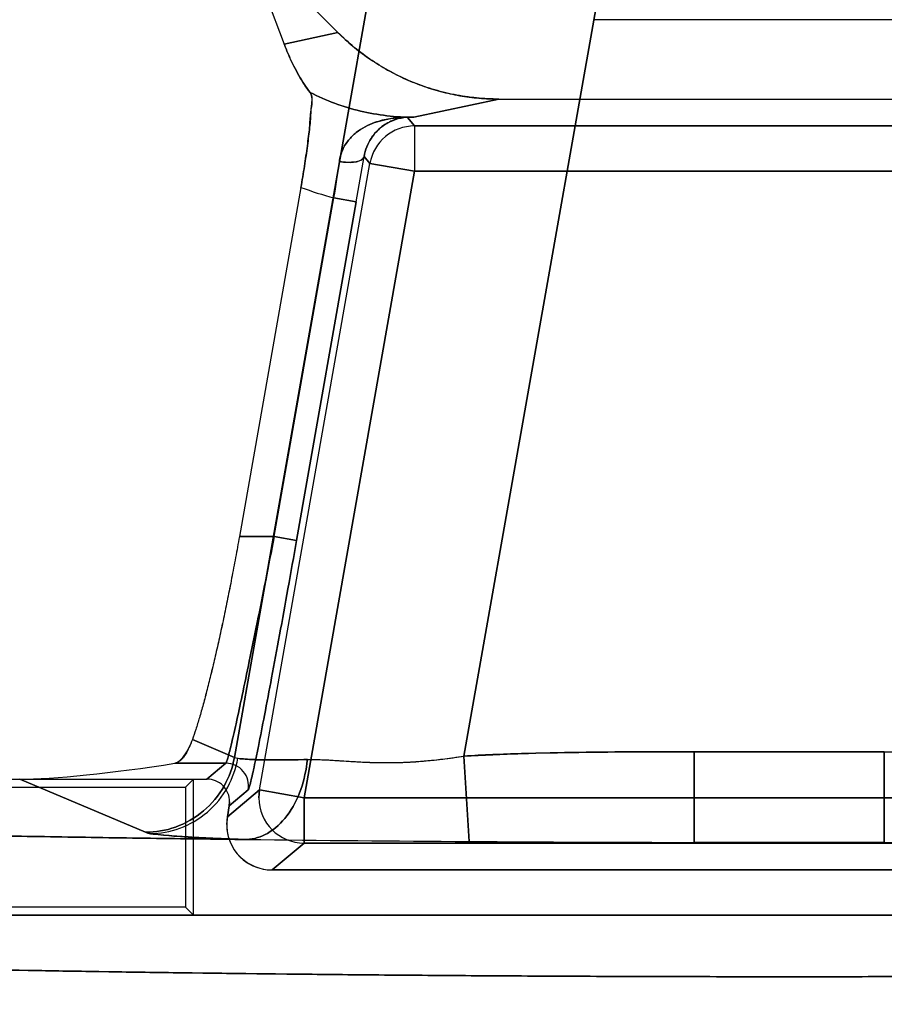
# Model space of a CAD drawing. Header units: millimetres. Extents: x 0 to 297, y 0 to 210.
# Tile 195 of 256: x 56.281 to 56.414, y 160.303 to 160.455. Entities that reach past the tile are written whole.
import ezdxf

# ---------------------------------------------------------------- set-up
doc = ezdxf.new("R2010")
doc.units = ezdxf.units.MM
doc.header["$LTSCALE"] = 16.335
doc.layers.get('0').update_dxf_attribs({"linetype": 'CONTINUOUS'})
for name, color, linetype in [('AXES_REF', 7, 'CONTINUOUS'), ('INTFCLR_1', 7, 'CONTINUOUS'), ('INTFCLR_72935', 7, 'CONTINUOUS')]:
    doc.layers.add(name, color=color, linetype=linetype)

msp = doc.modelspace()

# ---------------------------------------------------------------- linework, layer by layer
at = {"color": 7, "linetype": 'Continuous'}
for radius in [6.787079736, 6.7865, 6.743039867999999]:
    msp.add_circle((57.4637311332, 154.7114782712), radius, dxfattribs=at)
msp.add_arc((57.4637311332, 154.7114782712), 6.72, 278.2771290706, 261.7228709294, dxfattribs=at)
at = {"layer": 'AXES_REF', "color": 9, "linetype": 'Continuous'}
msp.add_circle((57.4637311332, 154.7114782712), 6.191158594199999, dxfattribs=at)
at = {"layer": 'INTFCLR_1', "color": 9, "linetype": 'Continuous'}
for p, q in [((56.3359820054, 160.4665900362), (56.3138937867, 160.3413215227)), ((56.3493319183, 160.3415111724), (56.3703191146, 160.4605354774)), ((56.3298786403, 160.4532249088), (56.3215761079, 160.4514453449)), ((56.3415850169, 160.4401361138), (56.3547161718, 160.4429506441)), ((56.3405903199, 160.440123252), (56.3415850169, 160.4401361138)), ((56.3417055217, 160.4387942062), (56.3405903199, 160.440123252)), ((56.3417055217, 160.4387942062), (56.3417055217, 160.4317952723)), ((56.4573653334, 160.4387942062), (56.3417055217, 160.4387942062)), ((56.3177617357, 160.3363085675), (56.3348129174, 160.4330106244)), ((56.3348129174, 160.4330106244), (56.33391698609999, 160.4340783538)), ((56.3348129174, 160.4330106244), (56.3417055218, 160.4317952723)), ((56.32465434, 160.3350932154), (56.3417055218, 160.4317952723)), ((56.4573653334, 160.4317952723), (56.3417055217, 160.4317952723)), ((56.32004325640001, 160.3753996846), (56.3292656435, 160.427702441)), ((56.3327119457, 160.427094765), (56.3234895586, 160.3747920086)), ((56.3292656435, 160.427702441), (56.3327119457, 160.427094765)), ((56.3146567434, 160.3753996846), (56.32004325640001, 160.3753996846)), ((56.3234895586, 160.3747920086), (56.32004325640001, 160.3753996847)), ((56.3074062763, 160.3440615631), (56.3138937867, 160.3413215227)), ((56.3848462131, 160.3281898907), (56.3848462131, 160.3421813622)), ((56.3848462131, 160.3421813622), (56.414224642, 160.3421813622)), ((56.414224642, 160.3421813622), (56.414224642, 160.3281898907)), ((56.3047188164, 160.3404050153), (56.3125852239, 160.3404050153)), ((56.30966021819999, 160.3379506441), (56.3125852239, 160.3404050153)), ((56.3138937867, 160.3413215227), (56.3144296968, 160.3411717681)), ((56.3493319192, 160.3415111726), (56.3501189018, 160.3283358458)), ((56.300158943, 160.3297518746), (56.2807469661, 160.3379506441)), ((56.3128082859, 160.3321521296), (56.3177617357, 160.3363085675)), ((56.3160315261, 160.3362978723), (56.3131065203, 160.3338435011)), ((56.3177617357, 160.3363085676), (56.3176558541, 160.3350932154)), ((56.32465434, 160.3350932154), (56.3177617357, 160.3363085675)), ((56.32465434, 160.3350932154), (56.32465434, 160.3280942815)), ((56.4744165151, 160.3350932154), (56.32465434, 160.3350932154)), ((56.3009129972, 160.3295636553), (56.300158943, 160.3297518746)), ((56.32465434, 160.3280942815), (56.3197008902, 160.3239378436)), ((56.32465434, 160.3280942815), (56.4744165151, 160.3280942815)), ((56.3848462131, 160.3281898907), (56.414224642, 160.3281898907))]:
    msp.add_line(p, q, dxfattribs=at)
at = {"layer": 'INTFCLR_1', "color": 6, "linetype": 'Continuous'}
for p, q in [((56.3153878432, 160.4677157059), (56.3215761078, 160.4514453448)), ((56.3298786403, 160.4532249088), (56.3153878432, 160.4677157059)), ((56.4296545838, 160.4552006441), (56.3694162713, 160.4552006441)), ((56.3547161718, 160.4429506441), (56.4443546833, 160.4429506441)), ((56.324164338, 160.429319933), (56.3146567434, 160.3753996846)), ((56.13112358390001, 160.3379506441), (56.30966021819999, 160.3379506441)), ((56.3131065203, 160.3338435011), (56.31315970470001, 160.3344513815)), ((56.3131065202, 160.3338435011), (56.3128082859, 160.3321521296)), ((56.3197008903, 160.3239378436), (56.47936996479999, 160.3239378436)), ((56.6603476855, 160.3169378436), (56.1387231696, 160.3169378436))]:
    msp.add_line(p, q, dxfattribs=at)
at = {"layer": 'INTFCLR_1', "color": 7, "linetype": 'Continuous'}
for p, q in [((56.3405903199, 160.440123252), (56.34048118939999, 160.4401306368)), ((56.34098516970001, 160.4401402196), (56.3408910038, 160.4401385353)), ((56.32515252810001, 160.3409866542), (56.32747785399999, 160.3409585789))]:
    msp.add_line(p, q, dxfattribs=at)
at = {"layer": 'INTFCLR_1', "color": 9, "linetype": 'Continuous'}
for centre, radius, start, end in [((56.34040549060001, 160.5666221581), 0.126491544, 270.0342886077, 270.5342875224), ((56.3417075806, 160.4317928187), 0.007001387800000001, 90.0168482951, 169.983151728), ((56.0071626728, 160.4783285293), 0.32605711, 351.0676900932, 352.0663365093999), ((55.40987968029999, 160.5899338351), 0.9370890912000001, 349.9928440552, 350.4261478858), ((56.34158577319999, 160.4753993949), 0.0492623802, 249.2897728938, 255.5170824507), ((56.3125837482, 160.3369044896), 0.003500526, 350.0601726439, 89.9758454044), ((56.32465765, 160.33509605), 0.007001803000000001, 180.0231954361, 269.9729146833)]:
    msp.add_arc(centre, radius, start, end, dxfattribs=at)
at = {"layer": 'INTFCLR_1', "color": 6, "linetype": 'Continuous'}
for centre, radius, start, end in [((56.3096620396, 160.3344529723), 0.003497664, 359.9739411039, 90.02983578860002), ((56.3197002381, 160.3309362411), 0.006998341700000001, 169.9947483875, 270.0053381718), ((56.3953289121, 167.3033717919), 6.9751823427, 269.3467848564, 269.6286318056), ((56.3991072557, 167.8553168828), 7.527140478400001, 269.6271033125, 269.8914464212), ((56.3995354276, 168.0146315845), 7.6864557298, 269.8905047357, 270.1094952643), ((56.3999623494, 167.8556266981), 7.5274502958, 270.108558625, 270.3728908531)]:
    msp.add_arc(centre, radius, start, end, dxfattribs=at)
msp.add_ellipse((56.3028205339, 160.3426192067), major_axis=(0.0261618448, 0.0039738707), ratio=0.0936581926, start_param=-2.5890598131, end_param=-1.5124059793, dxfattribs=at)
for points, knots in [([(56.3298786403, 160.4532249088), (56.3306062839, 160.4524972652), (56.33212414, 160.4511077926), (56.3345769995, 160.4492306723), (56.3371886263, 160.4475743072), (56.339938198, 160.4461534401), (56.3427909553, 160.4449844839), (56.345707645, 160.44407741), (56.3486642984, 160.4434310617), (56.351669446, 160.443038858), (56.35369343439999, 160.4429506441), (56.3547161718, 160.4429506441)], [0, 0, 0, 0, 0.1119609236, 0.2235464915, 0.335643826, 0.4479966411, 0.5598491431, 0.6706416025, 0.7799103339, 0.8887251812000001, 1, 1, 1, 1]), ([(56.32556790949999, 160.4439634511), (56.3252566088, 160.4443773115), (56.3246616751, 160.4452286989), (56.323830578, 160.4465882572), (56.3230276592, 160.4480847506), (56.3222653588, 160.4497138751), (56.3217966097, 160.4508655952), (56.3215761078, 160.4514453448)], [0, 0, 0, 0, 0.1826345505, 0.3659832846, 0.5616736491, 0.7812534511, 1, 1, 1, 1]), ([(56.32556790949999, 160.4439634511), (56.3259819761, 160.4434129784), (56.3256740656, 160.4418447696), (56.3256534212, 160.4396747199), (56.32539431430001, 160.4376002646), (56.3251637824, 160.4357239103), (56.32494819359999, 160.4341797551), (56.3247088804, 160.4325827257), (56.3244472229, 160.4309561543), (56.3242606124, 160.4298659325), (56.324164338, 160.429319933)], [0, 0, 0, 0, 0.1400178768, 0.2798816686, 0.4584717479, 0.5589855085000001, 0.6651364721, 0.7751652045, 0.8873012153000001, 1, 1, 1, 1]), ([(56.3146567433, 160.3753996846), (56.3144671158, 160.3743242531), (56.3140804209, 160.3721808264), (56.3134781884, 160.3689887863), (56.31285903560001, 160.3658477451), (56.3122283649, 160.3627858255), (56.3115917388, 160.3598300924), (56.3109548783, 160.3570070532), (56.3103234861, 160.3543419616), (56.3097032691, 160.351858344), (56.3090998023, 160.349577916), (56.3085184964, 160.3475203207), (56.3079649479, 160.3457035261), (56.3075901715, 160.3445796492), (56.3074062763, 160.3440615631)], [0, 0, 0, 0, 0.1017659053, 0.2029687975, 0.3027121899, 0.4001097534, 0.4942963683, 0.5844706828, 0.6697964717, 0.7495265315, 0.8230208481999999, 0.8896173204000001, 0.9487681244, 1, 1, 1, 1]), ([(56.3074062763, 160.3440615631), (56.3072560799, 160.3436384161), (56.3068736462, 160.3427336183), (56.3060551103, 160.3414916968), (56.30528760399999, 160.3404946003), (56.3047188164, 160.3404050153)], [0, 0, 0, 0, 0.2911871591, 0.6265910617, 1, 1, 1, 1]), ([(56.3158082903, 160.3286428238), (56.3133134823, 160.328671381), (56.3083502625, 160.3287310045), (56.3009472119, 160.3288285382), (56.29362976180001, 160.3289336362), (56.2864042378, 160.3290462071), (56.2792769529, 160.3291661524), (56.2722540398, 160.3292933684), (56.2653416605, 160.3294277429), (56.2585457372, 160.3295691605), (56.25187226, 160.3297174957), (56.2453269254, 160.3298726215), (56.2389155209, 160.3300343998), (56.23264350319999, 160.3302026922), (56.2265164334, 160.3303773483), (56.2205395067, 160.3305582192), (56.2147180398, 160.3307451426), (56.20905694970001, 160.3309379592), (56.2035612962, 160.331136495), (56.19823569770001, 160.3313405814), (56.1930849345, 160.3315500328), (56.18811331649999, 160.3317646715), (56.18332532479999, 160.3319843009), (56.1787249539, 160.3322087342), (56.1743163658, 160.3324377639), (56.1701032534, 160.3326711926), (56.16608943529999, 160.332908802), (56.1622782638, 160.3331503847), (56.1586731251, 160.3333957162), (56.1552770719, 160.3336445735), (56.1520930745, 160.3338967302), (56.1491238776, 160.3341519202), (56.1463719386, 160.3344099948), (56.14383993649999, 160.3346703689), (56.1415290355, 160.3349338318), (56.1394444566, 160.3351966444), (56.1375775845, 160.3354694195), (56.1359622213, 160.3357176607), (56.1341672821, 160.3361193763), (56.1327530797, 160.3361712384), (56.1306472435, 160.337560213), (56.13112358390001, 160.3379506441)], [0, 0, 0, 0, 0.0403244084, 0.08022268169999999, 0.1196604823, 0.158603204, 0.1970177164, 0.2348698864, 0.2721280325, 0.3087585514, 0.3447311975, 0.3800131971, 0.4145757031, 0.4483870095, 0.4814196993, 0.5136432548, 0.5450319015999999, 0.5755562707, 0.6051923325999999, 0.6339120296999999, 0.6616931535, 0.6885090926, 0.7143394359, 0.7391592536, 0.7629498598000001, 0.7856881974, 0.8073570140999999, 0.8279356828, 0.8474088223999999, 0.8657587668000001, 0.8829705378, 0.8990301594, 0.9139245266, 0.9276417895, 0.9401714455, 0.951504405, 0.9616333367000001, 0.9705528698, 0.9782603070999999, 0.9900456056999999, 1, 1, 1, 1]), ([(56.6603476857, 160.3169378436), (56.6610601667, 160.3163314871), (56.6575893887, 160.3150376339), (56.6553095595, 160.3147715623), (56.6514595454, 160.3141361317), (56.6471464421, 160.3136733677), (56.6418273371, 160.3131581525), (56.6356841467, 160.3126711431), (56.628583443, 160.3121835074), (56.6206564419, 160.3117131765), (56.61192878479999, 160.3112593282), (56.60243276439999, 160.3108244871), (56.5922056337, 160.3104102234), (56.5812811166, 160.3100179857), (56.5697025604, 160.3096493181), (56.5575115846, 160.3093055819), (56.5447614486, 160.3089882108), (56.5314924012, 160.308698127), (56.5177481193, 160.3084362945), (56.5035817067, 160.3082037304), (56.489052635, 160.3080013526), (56.47420832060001, 160.307829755), (56.459094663, 160.3076894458), (56.4437636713, 160.3075809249), (56.42827369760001, 160.3075046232), (56.4126873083, 160.3074608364), (56.3970696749, 160.3074496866), (56.3814759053, 160.3074711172), (56.3659574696, 160.3075249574), (56.3505607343, 160.3076110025), (56.3353390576, 160.3077289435), (56.3203459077, 160.3078783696), (56.30563907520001, 160.308058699), (56.2912760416, 160.3082691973), (56.2773104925, 160.3085089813), (56.2637860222, 160.308777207), (56.2507545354, 160.309072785), (56.2382610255, 160.3093946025), (56.2263493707, 160.3097413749), (56.2150500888, 160.3101121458), (56.2044111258, 160.3105053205), (56.1944640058, 160.3109195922), (56.1852486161, 160.31135315), (56.1767933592, 160.3118045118), (56.1691315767, 160.3122717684), (56.16229527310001, 160.3127519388), (56.156393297, 160.3132371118), (56.1515250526, 160.3137078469), (56.1477054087, 160.3141575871), (56.1448942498, 160.3145407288), (56.1426987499, 160.314942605), (56.14095196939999, 160.3152427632), (56.1379796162, 160.3163050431), (56.1387231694, 160.3169378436)], [0, 0, 0, 0, 0.005364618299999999, 0.0105103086, 0.0174735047, 0.0261349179, 0.0359631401, 0.0479194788, 0.0615367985, 0.0767520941, 0.0934596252, 0.1116466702, 0.1312601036, 0.1521500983, 0.1743285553, 0.197685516, 0.2220813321, 0.2474609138, 0.273788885, 0.3009058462, 0.3287025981, 0.3571072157, 0.3860294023, 0.4153686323, 0.4450179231, 0.4748505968, 0.5047419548, 0.5345700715, 0.5642659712, 0.5937258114, 0.6228569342, 0.6515502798, 0.6797013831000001, 0.707192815, 0.7339173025, 0.7597921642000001, 0.7847578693, 0.8086595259, 0.8314541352, 0.8530886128, 0.8734848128, 0.8924998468, 0.9101750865, 0.9263842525, 0.9410518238, 0.9541875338, 0.9656850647, 0.9749912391, 0.9822753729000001, 0.9876216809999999, 0.9915377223, 0.9944014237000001, 1, 1, 1, 1])]:
    msp.add_open_spline(points, degree=3, knots=knots, dxfattribs=at)
at = {"layer": 'INTFCLR_1', "color": 9, "linetype": 'Continuous'}
for points, knots in [([(56.3415850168, 160.4401361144), (56.3388196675, 160.4401345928), (56.3332723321, 160.4407833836), (56.3280303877, 160.4427120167), (56.32556790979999, 160.4439634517)], [0, 0, 0, 0, 0.5002826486, 1, 1, 1, 1]), ([(56.3300990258, 160.4333240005), (56.3305299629, 160.4332442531), (56.3315699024, 160.4331471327), (56.3328996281, 160.4331884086), (56.3338466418, 160.4337551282), (56.33391698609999, 160.4340783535)], [0, 0, 0, 0, 0.3213345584, 0.7574586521, 1, 1, 1, 1]), ([(56.3125852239, 160.3404050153), (56.3126513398, 160.3404554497), (56.31272006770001, 160.3407501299), (56.3129094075, 160.3412734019), (56.313125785, 160.3421612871), (56.3134207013, 160.3433394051), (56.3137649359, 160.3448281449), (56.3143377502, 160.3473676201), (56.3151594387, 160.3511718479), (56.3162504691, 160.3563837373), (56.31745940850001, 160.36231037), (56.3187410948, 160.3687285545), (56.3196064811, 160.3731477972), (56.32004325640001, 160.3753996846)], [0, 0, 0, 0, 0.006969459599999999, 0.0231066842, 0.0483763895, 0.0825470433, 0.1253184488, 0.176278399, 0.300805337, 0.4514586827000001, 0.6225820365, 0.8077478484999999, 1, 1, 1, 1]), ([(56.3234895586, 160.3747920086), (56.32305280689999, 160.3723150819), (56.3221874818, 160.3674542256), (56.32090579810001, 160.3603942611), (56.31969689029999, 160.3538750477), (56.3186058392, 160.3481420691), (56.3177842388, 160.3439573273), (56.3172112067, 160.34116361), (56.3168673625, 160.3395261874), (56.31657147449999, 160.33823003), (56.3163575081, 160.337254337), (56.31616392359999, 160.3366777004), (56.316100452, 160.3363556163), (56.3160315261, 160.3362978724)], [0, 0, 0, 0, 0.1923729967, 0.3776316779, 0.5488160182, 0.6994950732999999, 0.8240116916, 0.8749520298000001, 0.9176942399, 0.9518262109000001, 0.9770472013, 0.9931225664, 1, 1, 1, 1]), ([(56.3848462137, 160.3421813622), (56.3818839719, 160.3421813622), (56.3759597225, 160.3421762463), (56.3670760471, 160.3421134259), (56.35819793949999, 160.3419363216), (56.3522855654, 160.3416875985), (56.3493319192, 160.3415111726)], [0, 0, 0, 0, 0.2500000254, 0.5000000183, 0.7500000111, 1, 1, 1, 1]), ([(56.300158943, 160.3297518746), (56.3017223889, 160.3297563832), (56.3049752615, 160.3303197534), (56.3093115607, 160.3328105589), (56.3125045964, 160.3366644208), (56.3136188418, 160.3397779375), (56.3138937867, 160.3413215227)], [0, 0, 0, 0, 0.2418458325, 0.4995103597, 0.7574691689, 1, 1, 1, 1]), ([(56.3009129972, 160.3295636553), (56.3024525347, 160.3295742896), (56.3056610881, 160.3301529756), (56.3099269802, 160.3326632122), (56.3130630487, 160.3365233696), (56.3141577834, 160.3396296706), (56.3144296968, 160.3411717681)], [0, 0, 0, 0, 0.2401135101, 0.4970672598, 0.7557827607, 1, 1, 1, 1]), ([(56.3144296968, 160.3411717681), (56.314923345, 160.3410847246), (56.3162006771, 160.3409886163), (56.3185094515, 160.3409163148), (56.3215867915, 160.3409160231), (56.3238864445, 160.340956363), (56.32515252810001, 160.3409866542)], [0, 0, 0, 0, 0.1401124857, 0.3570700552, 0.6460047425, 1, 1, 1, 1]), ([(56.32515252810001, 160.3409866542), (56.3250003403, 160.3394230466), (56.3243463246, 160.3363453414), (56.3223098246, 160.332314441), (56.3193638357, 160.3294641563), (56.3169177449, 160.3286852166), (56.3158082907, 160.3286428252)], [0, 0, 0, 0, 0.2822889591, 0.5592756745, 0.8004991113, 1, 1, 1, 1]), ([(56.3158082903, 160.3286428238), (56.3140518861, 160.3286988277), (56.31085997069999, 160.3288154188), (56.3065887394, 160.3290262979), (56.3033786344, 160.3292575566), (56.3016032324, 160.3294419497), (56.3009129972, 160.3295636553)], [0, 0, 0, 0, 0.3531130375, 0.6418318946, 0.8591638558, 1, 1, 1, 1])]:
    msp.add_open_spline(points, degree=3, knots=knots, dxfattribs=at)
at = {"layer": 'INTFCLR_1', "color": 7, "linetype": 'Continuous'}
for points, knots in [([(56.3300990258, 160.4333240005), (56.3301846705, 160.4339401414), (56.3305180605, 160.4351176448), (56.3314501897, 160.4366305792), (56.33265997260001, 160.4378163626), (56.3340408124, 160.4387056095), (56.3355314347, 160.4393499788), (56.3378244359, 160.4399927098), (56.33968155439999, 160.440166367), (56.34098516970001, 160.4401402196)], [0, 0, 0, 0, 0.1329342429, 0.2574200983, 0.3756536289, 0.4919354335, 0.6064872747, 0.7213634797, 1, 1, 1, 1]), ([(56.3408910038, 160.4401385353), (56.34010090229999, 160.4401504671), (56.33858153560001, 160.4398654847), (56.3365082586, 160.4387263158), (56.3351096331, 160.4371992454), (56.3342704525, 160.4355633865), (56.334001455, 160.4345915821), (56.33391698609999, 160.4340783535)], [0, 0, 0, 0, 0.2369385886, 0.4513754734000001, 0.7004876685, 0.8440382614, 1, 1, 1, 1]), ([(56.32515252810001, 160.3409866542), (56.3269103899, 160.3410287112), (56.32962740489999, 160.3408425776), (56.3328360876, 160.3406369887), (56.3348051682, 160.3405476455), (56.3368656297, 160.3404917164), (56.33950354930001, 160.3405084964), (56.3427258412, 160.3406932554), (56.3454503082, 160.3409778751), (56.3476594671, 160.3412670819), (56.34877374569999, 160.3414280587), (56.3493319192, 160.3415111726)], [0, 0, 0, 0, 0.2175844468, 0.3362508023, 0.3980173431, 0.4614651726, 0.5913035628, 0.7243060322, 0.8606889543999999, 0.9301686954, 1, 1, 1, 1]), ([(56.3286252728, 160.340903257), (56.329317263, 160.3408639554), (56.3306180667, 160.3407804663), (56.3326854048, 160.3406481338), (56.3345186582, 160.3405564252), (56.3362594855, 160.3405080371), (56.3378186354, 160.340497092), (56.3395873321, 160.3405289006), (56.341598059, 160.3406253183), (56.3438884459, 160.3408091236), (56.3464987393, 160.3411044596), (56.34834714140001, 160.3413631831), (56.3493319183, 160.3415111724)], [0, 0, 0, 0, 0.1001047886, 0.1882581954, 0.2991971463, 0.3651865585, 0.4397682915, 0.5243703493, 0.6206473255, 0.7304625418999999, 0.8561722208, 1, 1, 1, 1])]:
    msp.add_open_spline(points, degree=3, knots=knots, dxfattribs=at)
at = {"layer": 'INTFCLR_72935', "color": 9, "linetype": 'Continuous'}
for p, q in [((56.3138937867, 160.3413215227), (56.3359820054, 160.4665900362)), ((56.3703191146, 160.4605354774), (56.3493319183, 160.3415111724)), ((56.3215779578, 160.4514449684), (56.3298822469, 160.4532249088)), ((56.3547197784, 160.4429506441), (56.3415886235, 160.4401361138)), ((56.3415886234, 160.4401361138), (56.3405903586, 160.4401232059)), ((56.3405903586, 160.4401232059), (56.3417055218, 160.4387942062)), ((56.3417055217, 160.4387942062), (56.3417055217, 160.4317952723)), ((56.3417055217, 160.4387942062), (56.4573653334, 160.4387942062)), ((56.3177617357, 160.3363085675), (56.3348129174, 160.4330106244)), ((56.3339169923, 160.4340783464), (56.3348129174, 160.4330106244)), ((56.3417055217, 160.4317952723), (56.3348129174, 160.4330106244)), ((56.3417055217, 160.4317952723), (56.32465434, 160.3350932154)), ((56.3417055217, 160.4317952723), (56.4573653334, 160.4317952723)), ((56.32004325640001, 160.3753996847), (56.32926580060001, 160.4277033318)), ((56.3234895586, 160.3747920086), (56.3327121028, 160.4270956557)), ((56.3327121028, 160.4270956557), (56.32926580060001, 160.4277033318)), ((56.32004325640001, 160.3753996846), (56.3146567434, 160.3753996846)), ((56.32004325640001, 160.3753996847), (56.3234895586, 160.3747920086)), ((56.3138937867, 160.3413215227), (56.3074062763, 160.3440615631)), ((56.3848462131, 160.3421813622), (56.3848462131, 160.3281898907)), ((56.414224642, 160.3421813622), (56.3848462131, 160.3421813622)), ((56.414224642, 160.3281898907), (56.414224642, 160.3421813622)), ((56.3125852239, 160.3404050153), (56.3047188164, 160.3404050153)), ((56.3125852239, 160.3404050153), (56.30966021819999, 160.3379506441)), ((56.3501189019, 160.3283358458), (56.34933192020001, 160.3415111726)), ((56.2807469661, 160.3379506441), (56.300158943, 160.3297518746)), ((56.3177617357, 160.3363085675), (56.3128082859, 160.3321521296)), ((56.3131065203, 160.3338435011), (56.3160315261, 160.3362978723)), ((56.3176558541, 160.3350932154), (56.3177617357, 160.3363085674)), ((56.3177617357, 160.3363085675), (56.32465434, 160.3350932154)), ((56.32465434, 160.3280942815), (56.32465434, 160.3350932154)), ((56.32465434, 160.3350932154), (56.4744165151, 160.3350932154)), ((56.3197008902, 160.3239378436), (56.32465434, 160.3280942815)), ((56.4744165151, 160.3280942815), (56.32465434, 160.3280942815)), ((56.414224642, 160.3281898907), (56.3848462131, 160.3281898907))]:
    msp.add_line(p, q, dxfattribs=at)
at = {"layer": 'INTFCLR_72935', "color": 6, "linetype": 'Continuous'}
for p, q in [((56.3153883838, 160.4677187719), (56.3215779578, 160.4514449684)), ((56.3153883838, 160.4677187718), (56.3298822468, 160.4532249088)), ((56.4296545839, 160.4552006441), (56.3694162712, 160.4552006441)), ((56.35471977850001, 160.4429506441), (56.4443510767, 160.4429506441)), ((56.3241645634, 160.4293212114), (56.3146567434, 160.3753996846)), ((56.13112358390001, 160.3379506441), (56.30966021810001, 160.3379506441)), ((56.3075544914, 160.3379506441), (56.3063202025, 160.3367163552)), ((56.3075544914, 160.3169378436), (56.3075544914, 160.3379506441)), ((56.13156515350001, 160.3367163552), (56.3063202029, 160.3367163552)), ((56.3063202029, 160.3367163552), (56.3063202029, 160.3181721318)), ((56.31315970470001, 160.3344513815), (56.3131065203, 160.3338435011)), ((56.3128082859, 160.3321521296), (56.3131065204, 160.3338435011)), ((56.3127019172, 160.3309363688), (56.3128082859, 160.3321521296)), ((56.479369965, 160.3239378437), (56.3197008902, 160.3239378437)), ((56.3063202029, 160.3181721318), (56.1382694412, 160.3181721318)), ((56.3075544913, 160.3169378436), (56.30632020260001, 160.3181721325)), ((56.1387231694, 160.3169378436), (56.6603476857, 160.3169378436))]:
    msp.add_line(p, q, dxfattribs=at)
at = {"layer": 'INTFCLR_72935', "color": 7, "linetype": 'Continuous'}
for p, q in [((56.34048083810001, 160.4401306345), (56.3405903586, 160.4401232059)), ((56.34089122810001, 160.4401384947), (56.3409850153, 160.4401402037))]:
    msp.add_line(p, q, dxfattribs=at)
at = {"layer": 'INTFCLR_72935', "color": 9, "linetype": 'Continuous'}
for centre, radius, start, end in [((56.3404090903, 160.5666233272), 0.1264927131, 270.032498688, 270.5342857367), ((56.3417075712, 160.431792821), 0.0070013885, 90.0167714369, 169.9831562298), ((55.98534029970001, 160.4815576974), 0.3481164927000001, 351.100476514, 352.0357238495), ((55.410043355, 160.5899052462), 0.9369228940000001, 349.9928817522, 350.4262067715), ((56.3415893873, 160.4753993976), 0.049262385, 249.2855617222, 255.5129312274), ((56.3125837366, 160.3369044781), 0.0035005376, 350.0601726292, 89.97565640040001), ((56.3246576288, 160.3350960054), 0.0070017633, 180.0228310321, 269.973087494)]:
    msp.add_arc(centre, radius, start, end, dxfattribs=at)
at = {"layer": 'INTFCLR_72935', "color": 6, "linetype": 'Continuous'}
for centre, radius, start, end in [((56.3096619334, 160.3344528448), 0.0034977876, 359.9760303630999, 90.02809728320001), ((56.3197001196, 160.3309360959), 0.0069982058, 179.9977659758, 270.0063091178), ((56.3954647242, 167.3186410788), 6.990452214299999, 269.3470985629, 269.62832985), ((56.3991078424, 167.8554940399), 7.527317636, 269.6271076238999, 269.8914445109), ((56.3995354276, 168.0198929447), 7.691717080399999, 269.8905796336, 270.1094203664), ((56.3999643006, 167.8551841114), 7.5270077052, 270.1085501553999, 270.3728979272)]:
    msp.add_arc(centre, radius, start, end, dxfattribs=at)
msp.add_ellipse((56.3028205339, 160.3426192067), major_axis=(0.0261618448, 0.0039738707), ratio=0.0936581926, start_param=-2.5890598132, end_param=-1.5124059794, dxfattribs=at)
for points, knots in [([(56.35471977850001, 160.4429506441), (56.3535695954, 160.4429506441), (56.35124999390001, 160.4430643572), (56.3477964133, 160.4435785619), (56.34440742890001, 160.4444345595), (56.3411507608, 160.445610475), (56.3380529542, 160.4470851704), (56.3351223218, 160.448847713), (56.332376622, 160.4508877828), (56.33068567, 160.4524214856), (56.3298822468, 160.4532249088)], [0, 0, 0, 0, 0.1251515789, 0.2522228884, 0.3793277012, 0.5048511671, 0.6283660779, 0.7520625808, 0.8763686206, 1, 1, 1, 1]), ([(56.3215779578, 160.4514449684), (56.3218003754, 160.4508601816), (56.3222699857, 160.4497070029), (56.3230332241, 160.4480772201), (56.3238309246, 160.4465909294), (56.3246603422, 160.4452333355), (56.3252538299, 160.4443831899), (56.32556821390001, 160.4439651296)], [0, 0, 0, 0, 0.2207138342, 0.4390449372, 0.6345638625, 0.8154723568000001, 1, 1, 1, 1]), ([(56.3241645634, 160.4293212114), (56.324260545, 160.4298655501), (56.3244464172, 160.4309513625), (56.3247069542, 160.4325703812), (56.3249452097, 160.4341590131), (56.3251601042, 160.4356961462), (56.32533982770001, 160.4371549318), (56.3255572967, 160.4389017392), (56.3256012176, 160.4410743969), (56.3261766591, 160.4431560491), (56.32556821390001, 160.4439651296)], [0, 0, 0, 0, 0.1123979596, 0.224009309, 0.3334381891, 0.4391087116, 0.5394121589, 0.633001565, 0.7941438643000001, 1, 1, 1, 1]), ([(56.3146567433, 160.3753996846), (56.3144669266, 160.3743231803), (56.31407986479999, 160.3721778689), (56.31347715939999, 160.3689833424), (56.3128575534, 160.3658403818), (56.3122264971, 160.3627769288), (56.311589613, 160.359820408), (56.3109526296, 160.356997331), (56.3103212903, 160.3543329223), (56.3097012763, 160.3518505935), (56.3090982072, 160.3495722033), (56.308517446, 160.3475165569), (56.30796427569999, 160.3457017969), (56.3075899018, 160.3445788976), (56.3074062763, 160.3440615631)], [0, 0, 0, 0, 0.1018674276, 0.2031477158, 0.3029480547, 0.400394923, 0.4946225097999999, 0.5847833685, 0.6700876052, 0.7497896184, 0.8232123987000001, 0.8897154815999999, 0.9488425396, 1, 1, 1, 1]), ([(56.3074062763, 160.3440615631), (56.3072551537, 160.3436358), (56.3066361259, 160.3423123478), (56.3057828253, 160.3405725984), (56.3047188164, 160.3404050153)], [0, 0, 0, 0, 0.2954960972, 1, 1, 1, 1]), ([(56.13112358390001, 160.3379506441), (56.130647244, 160.3375602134), (56.13275307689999, 160.3361712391), (56.1341672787, 160.3361193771), (56.1359622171, 160.3357176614), (56.13757757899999, 160.3354694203), (56.1394444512, 160.3351966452), (56.1415290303, 160.3349338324), (56.1438399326, 160.3346703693), (56.1463719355, 160.3344099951), (56.1491238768, 160.3341519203), (56.1520930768, 160.33389673), (56.155277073, 160.3336445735), (56.1586731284, 160.333395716), (56.1622782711, 160.3331503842), (56.1660894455, 160.3329088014), (56.1701032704, 160.3326711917), (56.1743163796, 160.3324377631), (56.1787249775, 160.332208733), (56.1833253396, 160.3319843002), (56.1881133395, 160.3317646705), (56.1930849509, 160.3315500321), (56.19823572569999, 160.3313405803), (56.2035613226, 160.331136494), (56.2090569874, 160.3309379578), (56.2147180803, 160.3307451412), (56.2205395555, 160.3305582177), (56.2265164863, 160.3303773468), (56.232643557, 160.3302026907), (56.23891557, 160.3300343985), (56.2453269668, 160.3298726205), (56.2518722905, 160.3297174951), (56.2585457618, 160.3295691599), (56.2653416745, 160.3294277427), (56.272254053, 160.3292933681), (56.2792769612, 160.3291661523), (56.2864042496, 160.329046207), (56.2936297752, 160.328933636), (56.3009472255, 160.3288285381), (56.3083502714, 160.3287310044), (56.3133134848, 160.3286713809), (56.3158082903, 160.3286428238)], [0, 0, 0, 0, 0.0099543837, 0.0217396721, 0.0294471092, 0.0383666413, 0.0484955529, 0.05982853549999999, 0.072358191, 0.08607545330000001, 0.1009698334, 0.1170294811, 0.134241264, 0.15259115, 0.1720643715, 0.1926430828, 0.214311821, 0.2370503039, 0.2608407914, 0.2856607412, 0.3114909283, 0.3383070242, 0.3660880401, 0.3948078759, 0.4244438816, 0.45496835, 0.4863569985, 0.518580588, 0.5516133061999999, 0.5854245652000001, 0.6199870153, 0.6552689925, 0.6912415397, 0.7278720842, 0.765130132, 0.8029823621, 0.8413968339, 0.8803395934, 0.9197774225, 0.9596756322, 1, 1, 1, 1]), ([(56.1387231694, 160.3169378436), (56.1380106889, 160.3163314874), (56.1414814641, 160.3150376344), (56.1437612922, 160.3147715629), (56.1476113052, 160.3141361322), (56.1519244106, 160.313673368), (56.1572435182, 160.3131581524), (56.16338671, 160.312671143), (56.1704874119, 160.3121835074), (56.1784144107, 160.3117131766), (56.18714206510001, 160.3112593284), (56.1966380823, 160.3108244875), (56.20686520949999, 160.3104102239), (56.2177897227, 160.3100179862), (56.2293682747, 160.3096493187), (56.241559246, 160.3093055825), (56.2543093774, 160.3089882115), (56.2675784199, 160.3086981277), (56.2813226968, 160.3084362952), (56.2954891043, 160.308203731), (56.310018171, 160.3080013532), (56.3248624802, 160.3078297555), (56.3399761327, 160.3076894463), (56.3553071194, 160.3075809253), (56.3707970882, 160.3075046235), (56.3863834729, 160.3074608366), (56.402001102, 160.3074496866), (56.4175948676, 160.307471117), (56.4331132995, 160.3075249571), (56.44851003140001, 160.3076110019), (56.4637317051, 160.3077289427), (56.4787248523, 160.3078783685), (56.4934316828, 160.3080586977), (56.5077947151, 160.3082691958), (56.5217602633, 160.3085089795), (56.5352847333, 160.3087772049), (56.54831622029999, 160.3090727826), (56.56080973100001, 160.3093945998), (56.57272138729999, 160.3097413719), (56.5840206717, 160.3101121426), (56.5946596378, 160.3105053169), (56.60460676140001, 160.3109195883), (56.6138221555, 160.3113531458), (56.6222774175, 160.3118045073), (56.6299392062, 160.3122717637), (56.6367755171, 160.3127519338), (56.6426775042, 160.313237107), (56.6475457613, 160.3137078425), (56.6513654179, 160.3141575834), (56.6541765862, 160.3145407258), (56.6563720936, 160.3149426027), (56.65811887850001, 160.3152427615), (56.6610912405, 160.3163050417), (56.6603476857, 160.3169378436)], [0, 0, 0, 0, 0.005364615, 0.0105103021, 0.0174734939, 0.0261349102, 0.035963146, 0.0479194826, 0.0615367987, 0.0767520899, 0.0934596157, 0.1116466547, 0.1312600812, 0.1521500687, 0.1743285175, 0.1976854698, 0.2220812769, 0.2474608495, 0.2737888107, 0.3009057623, 0.3287025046, 0.3571071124, 0.3860292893, 0.4153685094, 0.445017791, 0.474850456, 0.5047418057, 0.5345699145, 0.5642658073, 0.5937256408, 0.6228567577, 0.6515500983, 0.6797011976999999, 0.7071926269, 0.7339171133, 0.7597919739, 0.7847576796, 0.8086593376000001, 0.8314539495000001, 0.8530884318, 0.8734846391, 0.8924996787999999, 0.9101749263, 0.9263841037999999, 0.941051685, 0.9541874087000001, 0.965684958, 0.9749911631, 0.9822753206, 0.9876216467, 0.9915377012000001, 0.9944014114, 1, 1, 1, 1])]:
    msp.add_open_spline(points, degree=3, knots=knots, dxfattribs=at)
at = {"layer": 'INTFCLR_72935', "color": 9, "linetype": 'Continuous'}
for points, knots in [([(56.3255682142, 160.4439651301), (56.3280311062, 160.4427131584), (56.3332740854, 160.440783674), (56.3388226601, 160.4401345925), (56.3415886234, 160.4401361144)], [0, 0, 0, 0, 0.4997172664, 1, 1, 1, 1]), ([(56.3339169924, 160.4340783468), (56.3338118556, 160.4335952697), (56.3321755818, 160.4330358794), (56.3309411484, 160.4331683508), (56.3300989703, 160.4333242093)], [0, 0, 0, 0, 0.3659772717, 1, 1, 1, 1]), ([(56.32004325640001, 160.3753996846), (56.3196064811, 160.3731477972), (56.3187410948, 160.3687285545), (56.31745940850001, 160.36231037), (56.3162504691, 160.3563837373), (56.3151594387, 160.3511718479), (56.3143377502, 160.3473676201), (56.3137649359, 160.3448281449), (56.3134207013, 160.3433394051), (56.313125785, 160.3421612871), (56.3129094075, 160.3412734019), (56.31272006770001, 160.3407501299), (56.3126513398, 160.3404554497), (56.3125852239, 160.3404050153)], [0, 0, 0, 0, 0.1922521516, 0.3774179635, 0.5485413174, 0.699194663, 0.8237216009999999, 0.8746815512, 0.9174529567, 0.9516236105, 0.9768933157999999, 0.9930305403, 1, 1, 1, 1]), ([(56.3160315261, 160.3362978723), (56.3161004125, 160.3363556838), (56.31616396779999, 160.3366776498), (56.3163574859, 160.3372543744), (56.316571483, 160.3382300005), (56.3168673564, 160.3395261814), (56.3172112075, 160.3411636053), (56.3177842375, 160.3439573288), (56.31860584, 160.3481420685), (56.3196968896, 160.3538750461), (56.3209057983, 160.3603942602), (56.32218748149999, 160.3674542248), (56.3230528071, 160.3723150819), (56.3234895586, 160.3747920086)], [0, 0, 0, 0, 0.0068784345, 0.0229525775, 0.0481731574, 0.0823054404, 0.1250479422, 0.1759883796, 0.3005048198, 0.4511839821, 0.6223682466, 0.8076269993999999, 1, 1, 1, 1]), ([(56.34933192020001, 160.3415111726), (56.35228485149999, 160.3416729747), (56.3582011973, 160.3419447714), (56.3670824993, 160.3421116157), (56.375963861, 160.3421769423), (56.3818854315, 160.3421816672), (56.3848462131, 160.3421813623)], [0, 0, 0, 0, 0.2499999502, 0.4999999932, 0.7500000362, 1, 1, 1, 1]), ([(56.414224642, 160.3421813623), (56.4171868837, 160.3421816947), (56.4231111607, 160.3421768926), (56.4319947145, 160.3421117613), (56.440873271, 160.3419430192), (56.4467846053, 160.3416757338), (56.4497389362, 160.3415111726)], [0, 0, 0, 0, 0.2500000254, 0.5000000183, 0.7500000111, 1, 1, 1, 1]), ([(56.3138937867, 160.3413215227), (56.3136188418, 160.3397779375), (56.3125045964, 160.3366644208), (56.3093115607, 160.3328105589), (56.3049752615, 160.3303197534), (56.3017223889, 160.3297563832), (56.300158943, 160.3297518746)], [0, 0, 0, 0, 0.2425308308, 0.5004896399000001, 0.758154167, 1, 1, 1, 1]), ([(56.32515252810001, 160.3409866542), (56.3236856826, 160.3409505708), (56.3210855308, 160.3409167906), (56.3176899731, 160.3409086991), (56.3154324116, 160.3410661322), (56.31423410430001, 160.3411423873), (56.3138937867, 160.3413215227)], [0, 0, 0, 0, 0.3900097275, 0.6925847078, 0.8977761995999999, 1, 1, 1, 1]), ([(56.3158082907, 160.3286428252), (56.3169177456, 160.3286852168), (56.3193638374, 160.3294641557), (56.3223098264, 160.3323144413), (56.3243463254, 160.3363453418), (56.3250003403, 160.3394230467), (56.32515252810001, 160.3409866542)], [0, 0, 0, 0, 0.1995010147, 0.4407244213, 0.7177110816, 1, 1, 1, 1]), ([(56.32515252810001, 160.3409866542), (56.3260041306, 160.3409968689), (56.3277608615, 160.3409697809), (56.3304702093, 160.3407888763), (56.3328298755, 160.3406361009), (56.3348014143, 160.3405492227), (56.3368608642, 160.3404909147), (56.3394955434, 160.3405087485), (56.34271725, 160.3406922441), (56.3454460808, 160.340977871), (56.347659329, 160.3412657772), (56.3487748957, 160.3414257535), (56.3493319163, 160.3415111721)], [0, 0, 0, 0, 0.1053816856, 0.217259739, 0.3359540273, 0.3979652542, 0.4614351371, 0.5908736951, 0.7238358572, 0.860559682, 0.9302706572, 1, 1, 1, 1]), ([(56.300158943, 160.3297518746), (56.3006548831, 160.3295424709), (56.30229653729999, 160.3293926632), (56.3054554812, 160.3290729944), (56.3101602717, 160.3288500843), (56.3137730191, 160.3287077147), (56.3158082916, 160.3286428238)], [0, 0, 0, 0, 0.1028334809, 0.3086057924, 0.6110232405, 1, 1, 1, 1])]:
    msp.add_open_spline(points, degree=3, knots=knots, dxfattribs=at)
at = {"layer": 'INTFCLR_72935', "color": 7, "linetype": 'Continuous'}
for points, knots in [([(56.3409850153, 160.4401402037), (56.34064906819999, 160.4401469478), (56.33961491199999, 160.4401173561), (56.3377766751, 160.4399530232), (56.3357849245, 160.4394577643), (56.334049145, 160.4387101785), (56.3326685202, 160.4378234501), (56.3314556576, 160.4366385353), (56.3305193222, 160.4351218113), (56.33018482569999, 160.43394196), (56.3300989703, 160.4333242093)], [0, 0, 0, 0, 0.0717826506, 0.2208773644, 0.3935592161, 0.5075474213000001, 0.6233329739, 0.7421456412, 0.8667617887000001, 1, 1, 1, 1]), ([(56.3339169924, 160.4340783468), (56.33400182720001, 160.4345924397), (56.33427098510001, 160.4355658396), (56.3350245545, 160.4370320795), (56.3361262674, 160.4383297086), (56.3380341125, 160.4396877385), (56.3397608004, 160.4401555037), (56.34089122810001, 160.4401384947)], [0, 0, 0, 0, 0.1564227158, 0.3003849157, 0.4922790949, 0.6605966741, 1, 1, 1, 1])]:
    msp.add_open_spline(points, degree=3, knots=knots, dxfattribs=at)

doc.saveas('drawing.dxf')
